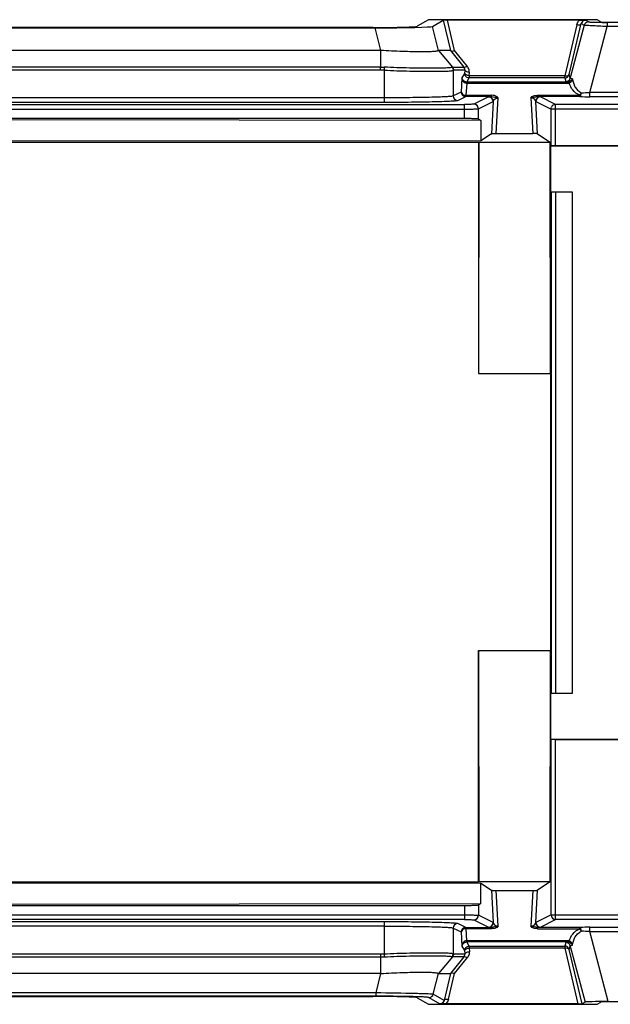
# Model space of a CAD drawing. Header units: millimetres. Extents: x 0 to 594, y 0 to 420.
# Tile 13 of 49: x 315 to 347, y 68 to 121. Entities that reach past the tile are written whole.
import ezdxf

# ---------------------------------------------------------------- set-up
doc = ezdxf.new("R2010")
doc.units = ezdxf.units.MM
doc.header["$LTSCALE"] = 32.67
doc.layers.get('0').update_dxf_attribs({"linetype": 'CONTINUOUS'})

msp = doc.modelspace()

# ---------------------------------------------------------------- linework, layer by layer
at = {"color": 7, "linetype": 'CONTINUOUS'}
for p, q in [((301.2321, 120.9393), (333.9404, 120.9393)), ((333.8309, 120.9613), (301.3416, 120.9613)), ((336.837, 121.3735), (336.227, 121.0216)), ((337.0554, 121.0177), (337.6376, 121.3536)), ((345.7504, 121.3799), (337.0623, 121.3799)), ((345.0261, 121.3599), (337.8628, 121.3599)), ((346.1735, 121.2594), (345.9757, 121.3735)), ((334.2523, 119.7129), (300.9202, 119.7129)), ((338.0281, 119.7129), (337.3872, 119.7129)), ((338.9144, 118.0054), (339.0484, 118.2274)), ((344.3539, 118.0049), (338.9144, 118.0054)), ((283.4993, 116.047), (338.7979, 116.047)), ((339.6848, 115.9302), (284.0482, 115.998)), ((339.5468, 116.0221), (339.6848, 115.9302)), ((339.6848, 115.9302), (339.6848, 114.8323)), ((340.2496, 115.2086), (339.6848, 114.8323)), ((340.5092, 115.221), (342.4894, 115.221)), ((342.7489, 115.2086), (343.4246, 114.7584)), ((284.0307, 114.747), (339.5567, 114.747)), ((339.6848, 114.8323), (284.0482, 114.7645)), ((339.5567, 114.747), (339.5739, 114.7584)), ((339.5739, 114.7584), (339.5567, 102.247)), ((339.5567, 114.747), (339.5567, 102.247)), ((339.5739, 114.7584), (343.4246, 114.7584)), ((343.4418, 102.247), (343.4246, 114.7584)), ((343.4668, 114.5439), (343.4766, 114.5472)), ((363.389, 114.547), (343.4668, 114.5439)), ((343.4668, 112.0495), (343.4668, 114.5453)), ((363.3933, 114.551), (343.7262, 114.5511)), ((344.6418, 112.0497), (343.4668, 112.0495)), ((343.4668, 112.0493), (343.4766, 112.0484)), ((344.6346, 112.0426), (343.7262, 112.0426)), ((344.6418, 112.0498), (344.6346, 112.0426)), ((344.6346, 84.9513), (344.6346, 112.0426)), ((344.6418, 84.9444), (344.6418, 112.0497)), ((339.5567, 102.247), (343.4418, 102.247)), ((343.4418, 102.247), (343.4418, 87.247)), ((339.5567, 87.247), (343.4418, 87.247)), ((339.5567, 87.247), (339.5739, 74.7355)), ((339.5567, 74.747), (339.5567, 87.247)), ((343.4246, 74.7355), (343.4418, 87.247)), ((343.4766, 84.9464), (343.4668, 84.9455)), ((343.4668, 84.9444), (344.6418, 84.9444)), ((343.4668, 82.4478), (343.4668, 84.9444)), ((343.7262, 84.9513), (344.6346, 84.9513)), ((344.6418, 84.9442), (344.6346, 84.9513)), ((343.4668, 82.45), (363.389, 82.447)), ((343.7262, 82.4429), (363.3933, 82.443)), ((284.0307, 74.747), (339.5567, 74.747)), ((284.0482, 74.7294), (339.6848, 74.6616)), ((339.5739, 74.7355), (339.5567, 74.747)), ((343.4246, 74.7355), (339.5739, 74.7355)), ((339.6848, 74.6616), (340.2496, 74.2853)), ((339.6848, 73.5637), (339.6848, 74.6616)), ((343.4246, 74.7355), (342.7489, 74.2853)), ((340.5092, 74.2729), (342.4894, 74.2729)), ((284.0482, 73.4959), (339.6848, 73.5637)), ((339.6848, 73.5637), (339.5468, 73.4718)), ((338.7979, 73.447), (283.4993, 73.447)), ((344.3539, 71.489), (338.9144, 71.4885)), ((339.0484, 71.2665), (338.9144, 71.4885)), ((338.1367, 70.6773), (337.3872, 69.781)), ((334.2523, 69.781), (300.9202, 69.781)), ((337.3872, 69.781), (338.0281, 69.781)), ((301.3416, 68.5327), (333.8309, 68.5327)), ((336.227, 68.4723), (336.837, 68.1204)), ((345.3217, 68.2335), (345.1602, 68.1403)), ((345.9757, 68.1204), (346.1735, 68.2345)), ((346.576, 68.264), (373.7147, 68.264)), ((337.0623, 68.114), (345.7504, 68.114)), ((344.9349, 68.134), (337.7717, 68.134))]:
    msp.add_line(p, q, dxfattribs=at)
at = {"color": 9, "linetype": 'CONTINUOUS'}
for p, q in [((333.9404, 120.9393), (334.2523, 119.7129)), ((337.3872, 119.7129), (337.0554, 121.0177)), ((337.6376, 121.3536), (338.0281, 119.7129)), ((338.2566, 119.706), (337.8628, 121.3599)), ((344.8743, 121.1054), (344.2187, 118.3514)), ((344.4599, 118.4117), (345.1155, 121.1657)), ((345.2728, 121.0749), (344.5214, 118.2257)), ((345.1155, 121.1657), (345.2728, 121.0749)), ((345.5139, 121.2602), (345.3473, 121.3563)), ((345.5773, 117.443), (346.5174, 121.0076)), ((346.5174, 121.2357), (346.5174, 121.0076)), ((375.2093, 121.2357), (346.5174, 121.2357)), ((375.2093, 121.0076), (346.5174, 121.0076)), ((334.2523, 119.7129), (334.2523, 118.8166)), ((337.3872, 119.7129), (338.1367, 118.8166)), ((338.0375, 119.7047), (338.7553, 118.8166)), ((338.9467, 118.8521), (338.2566, 119.706)), ((334.2523, 118.8166), (300.9202, 118.8166)), ((334.4497, 118.8114), (334.4402, 118.6503)), ((338.1367, 118.8166), (338.7553, 118.8166)), ((334.2522, 118.6561), (300.9201, 118.6561)), ((334.4402, 118.6503), (334.4402, 116.9031)), ((338.1851, 118.6503), (338.1851, 117.2523)), ((338.8042, 118.6561), (338.1949, 118.6561)), ((338.7987, 118.4764), (338.656, 118.2381)), ((338.8042, 118.6561), (338.7987, 118.4764)), ((339.0484, 118.3514), (339.0538, 118.5311)), ((339.0484, 118.3514), (339.0484, 118.2274)), ((344.2187, 118.3514), (339.0484, 118.3514)), ((344.2187, 118.2274), (344.2187, 118.3514)), ((344.5214, 118.2257), (344.4599, 118.4117)), ((338.656, 118.2381), (338.6156, 117.4674)), ((338.9151, 117.9326), (338.8652, 117.2906)), ((344.3539, 117.9326), (338.9151, 117.9326)), ((344.2187, 118.2274), (339.0484, 118.2274)), ((344.2187, 118.2274), (344.2802, 118.0414)), ((344.3539, 118.0049), (344.3539, 117.9326)), ((338.6156, 117.4674), (338.1851, 117.2523)), ((338.4347, 117.0024), (338.8652, 117.2175)), ((338.8652, 117.2906), (338.8652, 117.2175)), ((338.8652, 117.2906), (340.2605, 117.2906)), ((340.2605, 117.2175), (338.8652, 117.2175)), ((340.0914, 117.2044), (339.2971, 116.8075)), ((340.2605, 117.2175), (340.2605, 117.2906)), ((342.7381, 117.2175), (342.7381, 117.2906)), ((342.7381, 117.2906), (345.0285, 117.2906)), ((345.0285, 117.2175), (342.7381, 117.2175)), ((343.7262, 116.7951), (342.9071, 117.2044)), ((345.0285, 117.2175), (345.0285, 117.2906)), ((345.5773, 117.2149), (345.5773, 117.443)), ((375.7638, 117.443), (345.5773, 117.443)), ((375.7638, 117.2149), (345.5773, 117.2149)), ((283.0778, 116.7951), (338.798, 116.7951)), ((334.4402, 117.153), (300.7323, 117.153)), ((334.4403, 116.9031), (300.7323, 116.9031)), ((338.7978, 116.047), (338.7979, 116.7951)), ((339.5468, 116.5576), (340.3411, 116.9544)), ((340.3411, 116.9544), (340.2496, 115.2086)), ((340.5092, 115.221), (340.6102, 117.1495)), ((342.3883, 117.1495), (342.4894, 115.221)), ((342.7489, 115.2086), (342.6574, 116.9544)), ((342.6574, 116.9544), (343.4766, 116.5452)), ((343.7262, 114.5511), (343.7262, 116.7951)), ((375.0626, 116.7951), (343.7262, 116.7951)), ((282.8278, 116.5452), (338.7978, 116.5452)), ((339.5468, 116.0221), (339.5468, 116.5576)), ((343.4766, 114.5466), (343.4766, 116.5452)), ((375.0625, 116.5452), (343.4766, 116.5452)), ((343.4766, 112.0484), (343.4766, 84.9464)), ((343.7262, 112.0426), (343.7262, 84.9513)), ((343.4766, 72.9487), (343.4766, 82.4473)), ((343.7262, 72.6988), (343.7262, 82.4429)), ((340.2496, 74.2853), (340.3411, 72.5395)), ((340.6102, 72.3444), (340.5092, 74.2729)), ((342.4894, 74.2729), (342.3883, 72.3444)), ((342.6574, 72.5395), (342.7489, 74.2853)), ((338.7979, 73.447), (338.7978, 72.6988)), ((339.5468, 73.4718), (339.5468, 72.9363)), ((282.8278, 72.9487), (338.7978, 72.9487)), ((338.7979, 72.6988), (283.0778, 72.6988)), ((300.7322, 72.5908), (334.4403, 72.5908)), ((334.4403, 72.5908), (334.4402, 70.8436)), ((338.8652, 72.2765), (338.4347, 72.4915)), ((339.2971, 72.6864), (340.0914, 72.2895)), ((340.3411, 72.5395), (339.5468, 72.9363)), ((343.4766, 72.9487), (342.6574, 72.5395)), ((342.9071, 72.2895), (343.7262, 72.6988)), ((343.4766, 72.9487), (373.8645, 72.9487)), ((373.8645, 72.6988), (343.7262, 72.6988)), ((334.4402, 72.3409), (300.7323, 72.3409)), ((338.1851, 72.2416), (338.6156, 72.0265)), ((338.1851, 72.2416), (338.1851, 70.8436)), ((338.6156, 72.0265), (338.656, 71.2558)), ((338.8652, 72.2765), (340.2605, 72.2765)), ((338.8652, 72.2765), (338.8652, 72.2033)), ((340.2605, 72.2033), (338.8652, 72.2033)), ((338.8652, 72.2033), (338.8989, 71.561)), ((340.2605, 72.2765), (340.2605, 72.2033)), ((345.0285, 72.2765), (342.7381, 72.2765)), ((342.7381, 72.2033), (342.7381, 72.2765)), ((342.7381, 72.2033), (345.0285, 72.2033)), ((345.0285, 72.2033), (345.0285, 72.2765)), ((345.5773, 72.279), (374.5215, 72.279)), ((345.5773, 72.0509), (345.5773, 72.279)), ((345.5773, 72.0509), (374.5215, 72.0509)), ((346.576, 68.264), (345.5773, 72.0509)), ((338.8989, 71.561), (344.3539, 71.5613)), ((344.2802, 71.4525), (344.2187, 71.2665)), ((344.3539, 71.489), (344.3539, 71.5613)), ((338.656, 71.2558), (338.7987, 71.0175)), ((338.7987, 71.0175), (338.8042, 70.8378)), ((339.0484, 71.2665), (344.2187, 71.2665)), ((339.0484, 71.2665), (339.0484, 71.1425)), ((344.2187, 71.1425), (339.0484, 71.1425)), ((339.0484, 71.1425), (339.0538, 70.9628)), ((344.2187, 71.2665), (344.2187, 71.1425)), ((344.2187, 71.1425), (344.9349, 68.134)), ((344.4599, 71.0822), (344.5214, 71.2682)), ((345.1602, 68.1403), (344.4599, 71.0822)), ((344.5214, 71.2682), (345.3217, 68.2335)), ((300.9202, 70.6773), (334.2522, 70.6773)), ((300.9203, 70.8378), (334.2523, 70.8378)), ((334.2521, 70.7439), (334.2523, 69.781)), ((334.4402, 70.8436), (334.4497, 70.6825)), ((338.7553, 70.6773), (338.0375, 69.7892)), ((338.7553, 70.6773), (338.1367, 70.6773)), ((338.1949, 70.8378), (338.8042, 70.8378)), ((338.2566, 69.7879), (338.9467, 70.6418)), ((334.2523, 69.781), (333.9863, 68.735)), ((337.1028, 68.6625), (337.3872, 69.781)), ((338.0281, 69.781), (337.6823, 68.3282)), ((337.9234, 68.3885), (338.2566, 69.7879)), ((333.9863, 68.735), (301.1862, 68.735)), ((333.9863, 68.735), (333.9863, 68.5498)), ((333.9863, 68.5498), (301.1862, 68.5498)), ((336.8617, 68.4773), (337.4504, 68.1376)), ((337.6823, 68.3282), (337.1028, 68.6625))]:
    msp.add_line(p, q, dxfattribs=at)
for centre, radius, start, end in [((345.5143, 121.0101), 0.2501, 90.08238, 164.96793), ((270.0498, 118.7633), 64.2025, 359.904355, 0.047589), ((337.9432, 118.6552), 0.2519, 20.17778, 39.83434), ((334.2443, 115.3363), 3.3198, 86.6165, 89.86362), ((344.2183, 118.4778), 0.2505, 270.1009, 344.69071), ((344.2798, 118.2919), 0.2505, 270.09975, 344.69187), ((338.4352, 117.2525), 0.2501, 180.04493, 269.89273), ((338.8657, 117.4676), 0.2501, 180.04752, 269.88916), ((340.091, 116.9542), 0.2501, 0.04751, 89.89466), ((342.9075, 116.9543), 0.2501, 90.10423, 179.95493), ((344.2706, 144.3291), 26.9178, 271.79669, 272.78246), ((339.2967, 116.5574), 0.2501, 0.04833, 89.89418), ((343.7267, 116.5451), 0.25, 90.09691, 153.49127), ((338.4352, 72.2414), 0.2501, 90.10867, 179.95499), ((339.2967, 72.9365), 0.2501, 270.10544, 359.95186), ((340.091, 72.5397), 0.2501, 270.10368, 359.95493), ((342.9076, 72.5397), 0.2501, 180.04751, 269.89355), ((343.7267, 72.949), 0.2501, 180.04754, 269.89353), ((338.8657, 72.0263), 0.2501, 90.11113, 179.95248), ((344.2692, 45.0975), 26.9851, 87.2215, 88.20476), ((344.2798, 71.202), 0.2505, 15.30929, 89.89854), ((344.2183, 71.0161), 0.2504, 15.30225, 89.90558), ((346.9882, 70.7775), 12.7361, 179.72851, 180.15108), ((334.244, 74.1663), 3.3285, 270.14273, 273.37931), ((328.802, -247.3219), 316.0993, 88.668604, 89.060263), ((336.8613, 68.7274), 0.2501, 270.0823, 344.96802)]:
    msp.add_arc(centre, radius, start, end, dxfattribs=at)
at = {"color": 7, "linetype": 'CONTINUOUS'}
for centre, radius, start, end in [((345.573, 174.5684), 57.3536, 269.45603, 270.004258), ((345.5362, 20.1281), 52.1508, 90.36239, 90.55783), ((345.5735, 13.9998), 58.2792, 89.996289, 90.360928)]:
    msp.add_arc(centre, radius, start, end, dxfattribs=at)
for centre, major_axis, ratio, start_param, end_param in [((333.649, 121.0295), (2.5807, -0.0048), 0.0263814, -1.5002112, -0.0454927), ((333.704, 121.028), (3.3549, -0.0063), 0.0263814, -1.5002112, -0.0454928), ((337.8944, 121.3523), (0.2572, -0.0009), 0.0296149, 1.6940152, 3.0907444), ((346.6907, 121.26), (0.5177, 0.0001), 0.0252902, -3.0978088, -1.5775867), ((333.649, 68.4644), (2.5807, 0.0048), 0.0263814, 0.0454927, 1.5002112), ((346.6134, 68.2311), (1.293, -0.001), 0.0254602, 1.5997584, 3.0975723), ((346.6907, 68.2339), (0.5177, -0.0001), 0.0252902, 1.5775867, 3.0978088), ((344.9033, 68.1416), (0.2572, -0.0009), 0.0296149, -1.4475774, -0.0508482)]:
    msp.add_ellipse(centre, major_axis=major_axis, ratio=ratio, start_param=start_param, end_param=end_param, dxfattribs=at)
for points, knots in [([(337.0623, 121.3799), (337.0326, 121.3799), (336.979, 121.3792), (336.909, 121.3795), (336.8649, 121.3749), (336.8421, 121.3765), (336.837, 121.3735)], [0, 0, 0, 0, 0.3943904, 0.7166798, 0.9211946, 1, 1, 1, 1]), ([(345.0261, 121.3599), (345.0559, 121.3599), (345.1629, 121.3596), (345.27, 121.3583), (345.3473, 121.3563)], [0, 0, 0, 0, 0.2778637, 1, 1, 1, 1]), ([(345.9757, 121.3735), (345.9705, 121.3765), (345.9478, 121.3749), (345.9036, 121.3795), (345.8337, 121.3792), (345.78, 121.3799), (345.7504, 121.3799)], [0, 0, 0, 0, 0.0787855, 0.2834619, 0.6057375, 1, 1, 1, 1]), ([(337.3872, 119.7129), (337.3818, 119.7047), (337.3546, 119.6923), (337.269, 119.671), (337.0896, 119.6542), (336.8007, 119.6415), (336.4139, 119.6384), (335.9459, 119.6435), (335.2157, 119.6636), (334.6443, 119.6906), (334.2523, 119.7129)], [0, 0, 0, 0, 0.0093616, 0.0264296, 0.085834, 0.1789386, 0.3033403, 0.4543335, 0.6254758, 1, 1, 1, 1]), ([(338.0281, 119.7129), (338.029, 119.7129), (338.0334, 119.7094), (338.0364, 119.7056), (338.0392, 119.7024)], [0, 0, 0, 0, 0.1608608, 1, 1, 1, 1]), ([(338.0375, 119.7047), (338.0585, 119.6831), (338.1429, 119.6709), (338.2143, 119.6902), (338.2566, 119.706)], [0, 0, 0, 0, 0.4009748, 1, 1, 1, 1]), ([(338.7978, 116.5452), (338.8905, 116.5452), (339.0623, 116.5467), (339.2903, 116.5453), (339.4454, 116.5564), (339.5254, 116.5501), (339.5468, 116.5576)], [0, 0, 0, 0, 0.3709888, 0.6891518, 0.9092192, 1, 1, 1, 1]), ([(338.7979, 116.047), (338.8905, 116.047), (339.0626, 116.0457), (339.266, 116.042), (339.4001, 116.0363), (339.4713, 116.0333), (339.5166, 116.0273), (339.5408, 116.0261), (339.5468, 116.0221)], [0, 0, 0, 0, 0.3706842, 0.6885506, 0.8130451, 0.9085463, 0.9714425, 1, 1, 1, 1]), ([(340.2496, 115.2086), (340.2552, 115.2124), (340.2794, 115.2127), (340.3273, 115.2184), (340.4081, 115.2198), (340.4719, 115.221), (340.5092, 115.221)], [0, 0, 0, 0, 0.0771587, 0.2617045, 0.5703947, 1, 1, 1, 1]), ([(342.7489, 115.2086), (342.7434, 115.2124), (342.7191, 115.2127), (342.6712, 115.2184), (342.5904, 115.2198), (342.5266, 115.221), (342.4894, 115.221)], [0, 0, 0, 0, 0.0771587, 0.2617045, 0.5703948, 1, 1, 1, 1]), ([(343.7262, 114.5513), (343.6688, 114.5513), (343.5927, 114.553), (343.5103, 114.5477), (343.4837, 114.5496), (343.4766, 114.5472)], [0, 0, 0, 0, 0.6891965, 0.9091055, 1, 1, 1, 1]), ([(343.7262, 112.0426), (343.6689, 112.0426), (343.5927, 112.0409), (343.5104, 112.0462), (343.4838, 112.0443), (343.4766, 112.0467)], [0, 0, 0, 0, 0.6890223, 0.9089302, 1, 1, 1, 1]), ([(343.4766, 84.9472), (343.4838, 84.9496), (343.5104, 84.9477), (343.5927, 84.953), (343.6689, 84.9513), (343.7262, 84.9513)], [0, 0, 0, 0, 0.0911485, 0.311107, 1, 1, 1, 1]), ([(343.4668, 82.4485), (343.4683, 82.448), (343.4718, 82.449), (343.475, 82.4479), (343.4766, 82.4473)], [0, 0, 0, 0, 0.4937085, 1, 1, 1, 1]), ([(343.7262, 82.4426), (343.6688, 82.4426), (343.5927, 82.4409), (343.5104, 82.4462), (343.4838, 82.4443), (343.4766, 82.4467)], [0, 0, 0, 0, 0.6890155, 0.9089161, 1, 1, 1, 1]), ([(340.2496, 74.2853), (340.2552, 74.2815), (340.2794, 74.2812), (340.3273, 74.2755), (340.4081, 74.2741), (340.4719, 74.2729), (340.5092, 74.2729)], [0, 0, 0, 0, 0.0771587, 0.2617045, 0.5703948, 1, 1, 1, 1]), ([(342.4894, 74.2729), (342.5266, 74.2729), (342.5904, 74.2741), (342.6712, 74.2755), (342.7191, 74.2812), (342.7434, 74.2815), (342.7489, 74.2853)], [0, 0, 0, 0, 0.4296047, 0.7382953, 0.9228413, 1, 1, 1, 1]), ([(339.5468, 73.4718), (339.5408, 73.4678), (339.5166, 73.4666), (339.4713, 73.4606), (339.4001, 73.4576), (339.266, 73.4519), (339.0626, 73.4482), (338.8905, 73.447), (338.7979, 73.447)], [0, 0, 0, 0, 0.0285627, 0.0914672, 0.1869713, 0.3114642, 0.6293238, 1, 1, 1, 1]), ([(338.7978, 72.9487), (338.8905, 72.9487), (339.0623, 72.9472), (339.2903, 72.9486), (339.4454, 72.9375), (339.5254, 72.9438), (339.5468, 72.9363)], [0, 0, 0, 0, 0.3709898, 0.6891525, 0.9092189, 1, 1, 1, 1]), ([(338.1256, 70.6825), (338.1276, 70.6814), (338.1304, 70.6785), (338.135, 70.6766), (338.1367, 70.6773)], [0, 0, 0, 0, 0.5481767, 1, 1, 1, 1]), ([(334.2523, 69.781), (334.6444, 69.8033), (335.2162, 69.8302), (335.9465, 69.8504), (336.4146, 69.856), (336.8005, 69.8521), (337.0643, 69.8413), (337.2229, 69.8263), (337.3032, 69.8146), (337.3542, 69.8013), (337.3823, 69.7895), (337.3872, 69.781)], [0, 0, 0, 0, 0.374686, 0.5458879, 0.6968057, 0.8211166, 0.9141757, 0.9481405, 0.9735819, 0.9906435, 1, 1, 1, 1]), ([(338.0281, 69.781), (338.029, 69.781), (338.0334, 69.7845), (338.0364, 69.7883), (338.0392, 69.7915)], [0, 0, 0, 0, 0.1609285, 1, 1, 1, 1]), ([(338.0375, 69.7892), (338.0585, 69.8108), (338.1429, 69.823), (338.2143, 69.8037), (338.2566, 69.7879)], [0, 0, 0, 0, 0.400957, 1, 1, 1, 1]), ([(336.837, 68.1204), (336.8421, 68.1174), (336.8648, 68.119), (336.909, 68.1144), (336.9789, 68.1147), (337.0326, 68.114), (337.0623, 68.114)], [0, 0, 0, 0, 0.0786484, 0.2830957, 0.605287, 1, 1, 1, 1]), ([(337.7717, 68.134), (337.7419, 68.134), (337.6348, 68.1343), (337.5277, 68.1356), (337.4504, 68.1376)], [0, 0, 0, 0, 0.2778592, 1, 1, 1, 1]), ([(345.7504, 68.114), (345.7801, 68.114), (345.8338, 68.1147), (345.9037, 68.1144), (345.9478, 68.119), (345.9705, 68.1174), (345.9757, 68.1204)], [0, 0, 0, 0, 0.394901, 0.7171511, 0.9213353, 1, 1, 1, 1])]:
    msp.add_open_spline(points, degree=3, knots=knots, dxfattribs=at)
at = {"color": 9, "linetype": 'CONTINUOUS'}
for points, knots in [([(344.8743, 121.1054), (344.8921, 121.1772), (344.9374, 121.271), (345.0068, 121.3429), (345.0261, 121.3599)], [0, 0, 0, 0, 0.7414895, 1, 1, 1, 1]), ([(344.8743, 121.1054), (344.926, 121.0962), (345.011, 121.0891), (345.1037, 121.1336), (345.1155, 121.1657)], [0, 0, 0, 0, 0.6056992, 1, 1, 1, 1]), ([(345.3473, 121.3563), (345.2881, 121.3563), (345.1771, 121.3122), (345.125, 121.2117), (345.1155, 121.1657)], [0, 0, 0, 0, 0.5582161, 1, 1, 1, 1]), ([(346.5174, 121.0076), (346.364, 121.0145), (346.0787, 121.0309), (345.7009, 121.047), (345.4402, 121.0681), (345.3098, 121.0681), (345.2728, 121.0749)], [0, 0, 0, 0, 0.3695055, 0.6880635, 0.9094091, 1, 1, 1, 1]), ([(345.5139, 121.2602), (345.523, 121.2567), (345.5539, 121.2545), (345.6576, 121.2459), (345.8599, 121.242), (346.1638, 121.2364), (346.394, 121.2358), (346.5174, 121.2357)], [0, 0, 0, 0, 0.0290512, 0.0909526, 0.312578, 0.6314309, 1, 1, 1, 1]), ([(338.1256, 118.8114), (338.1152, 118.803), (338.0786, 118.7922), (337.9668, 118.7734), (337.7474, 118.7633), (337.401, 118.7552), (336.9481, 118.7526), (336.4063, 118.7565), (335.5631, 118.768), (334.903, 118.7892), (334.4497, 118.8114)], [0, 0, 0, 0, 0.0109194, 0.0299454, 0.0932233, 0.1886427, 0.3129265, 0.4619719, 0.6302007, 1, 1, 1, 1]), ([(338.1367, 118.8166), (338.1348, 118.8168), (338.1306, 118.8155), (338.1274, 118.8128), (338.1256, 118.8114)], [0, 0, 0, 0, 0.4516764, 1, 1, 1, 1]), ([(338.9467, 118.8521), (338.9108, 118.8303), (338.8533, 118.7998), (338.7733, 118.7987), (338.7553, 118.8166)], [0, 0, 0, 0, 0.6228055, 1, 1, 1, 1]), ([(338.7553, 118.8166), (338.7646, 118.8047), (338.7951, 118.7566), (338.8067, 118.6975), (338.8042, 118.6561)], [0, 0, 0, 0, 0.2672906, 1, 1, 1, 1]), ([(339.0538, 118.5311), (339.0555, 118.6158), (339.029, 118.7339), (338.9654, 118.8293), (338.9467, 118.8521)], [0, 0, 0, 0, 0.7422734, 1, 1, 1, 1]), ([(334.4402, 118.6503), (334.903, 118.6265), (335.5769, 118.6025), (336.4376, 118.5907), (336.9906, 118.5874), (337.452, 118.5898), (337.7716, 118.5959), (337.9687, 118.6068), (338.0709, 118.6166), (338.1391, 118.6295), (338.1758, 118.6412), (338.1851, 118.6503)], [0, 0, 0, 0, 0.3705111, 0.5390377, 0.6882397, 0.8127011, 0.9079798, 0.9436121, 0.9708326, 0.9895394, 1, 1, 1, 1]), ([(338.1851, 118.6503), (338.1865, 118.6519), (338.1894, 118.6547), (338.1932, 118.656), (338.1949, 118.6561)], [0, 0, 0, 0, 0.5564513, 1, 1, 1, 1]), ([(339.0484, 118.3514), (338.9894, 118.3527), (338.8947, 118.3654), (338.8022, 118.438), (338.7987, 118.4764)], [0, 0, 0, 0, 0.604502, 1, 1, 1, 1]), ([(339.0298, 118.2281), (338.9693, 118.2329), (338.8476, 118.2902), (338.799, 118.4158), (338.7987, 118.4764)], [0, 0, 0, 0, 0.5004487, 1, 1, 1, 1]), ([(339.0538, 118.5311), (338.9949, 118.5324), (338.9001, 118.5451), (338.8076, 118.6177), (338.8042, 118.6561)], [0, 0, 0, 0, 0.6042973, 1, 1, 1, 1]), ([(344.2866, 118.3442), (344.3073, 118.3435), (344.3681, 118.3453), (344.4451, 118.3715), (344.4599, 118.4117)], [0, 0, 0, 0, 0.3261555, 1, 1, 1, 1]), ([(338.9144, 118.0054), (338.8468, 118.0054), (338.7163, 118.056), (338.6588, 118.1811), (338.656, 118.2381)], [0, 0, 0, 0, 0.542063, 1, 1, 1, 1]), ([(338.8989, 117.9329), (338.8296, 117.9373), (338.695, 118.0245), (338.6565, 118.1682), (338.656, 118.2381)], [0, 0, 0, 0, 0.498137, 1, 1, 1, 1]), ([(338.8989, 117.9326), (338.8993, 117.9422), (338.904, 117.9666), (338.9079, 117.992), (338.9156, 118.0052)], [0, 0, 0, 0, 0.3869337, 1, 1, 1, 1]), ([(344.3539, 118.0049), (344.3361, 118.0096), (344.311, 118.0171), (344.2832, 118.0324), (344.2802, 118.0414)], [0, 0, 0, 0, 0.6605024, 1, 1, 1, 1]), ([(344.6424, 118.172), (344.6291, 118.1543), (344.5676, 118.0821), (344.4818, 118.0256), (344.4102, 118.01)], [0, 0, 0, 0, 0.2311455, 1, 1, 1, 1]), ([(344.4102, 118.01), (344.4144, 118.0083), (344.4368, 117.9913), (344.4492, 117.9654), (344.4593, 117.9446)], [0, 0, 0, 0, 0.1606858, 1, 1, 1, 1]), ([(344.6424, 118.172), (344.628, 118.1232), (344.5898, 118.0277), (344.5054, 117.9623), (344.4593, 117.9446)], [0, 0, 0, 0, 0.507406, 1, 1, 1, 1]), ([(345.0285, 117.2906), (344.8864, 117.3578), (344.6385, 117.5412), (344.5028, 117.8131), (344.4593, 117.9446)], [0, 0, 0, 0, 0.5314941, 1, 1, 1, 1]), ([(344.6424, 118.172), (344.6125, 118.1778), (344.5722, 118.1863), (344.5239, 118.2113), (344.5214, 118.2257)], [0, 0, 0, 0, 0.6755043, 1, 1, 1, 1]), ([(344.6424, 118.172), (344.6629, 118.028), (344.7235, 117.8068), (344.9097, 117.5592), (345.0424, 117.4659), (345.1145, 117.4245)], [0, 0, 0, 0, 0.4762329, 0.7277513, 1, 1, 1, 1]), ([(338.1851, 117.2523), (338.1743, 117.2464), (338.1385, 117.2403), (338.0704, 117.2306), (337.9686, 117.222), (337.7715, 117.2086), (337.4521, 117.1945), (336.991, 117.1801), (336.4381, 117.1684), (335.5776, 117.1563), (334.9035, 117.1531), (334.4402, 117.153)], [0, 0, 0, 0, 0.0098237, 0.0283616, 0.0555731, 0.0912557, 0.1866681, 0.3112525, 0.4605694, 0.6292088, 1, 1, 1, 1]), ([(338.6156, 117.4674), (338.6181, 117.4193), (338.6933, 117.3186), (338.8047, 117.2922), (338.8652, 117.2906)], [0, 0, 0, 0, 0.4431783, 1, 1, 1, 1]), ([(340.0914, 117.2044), (340.1063, 117.2108), (340.1648, 117.2108), (340.2201, 117.2161), (340.2605, 117.2175)], [0, 0, 0, 0, 0.2862906, 1, 1, 1, 1]), ([(340.6102, 117.1495), (340.5971, 117.1745), (340.546, 117.2375), (340.4149, 117.2776), (340.3135, 117.2881), (340.2605, 117.2906)], [0, 0, 0, 0, 0.2152539, 0.594389, 1, 1, 1, 1]), ([(340.2605, 117.2175), (340.3194, 117.218), (340.4392, 117.2037), (340.5515, 117.1627), (340.6102, 117.1495)], [0, 0, 0, 0, 0.4946078, 1, 1, 1, 1]), ([(342.3883, 117.1495), (342.4076, 117.2057), (342.5439, 117.2763), (342.668, 117.2865), (342.7381, 117.2906)], [0, 0, 0, 0, 0.458184, 1, 1, 1, 1]), ([(342.3883, 117.1495), (342.4183, 117.1504), (342.4758, 117.1729), (342.5892, 117.2073), (342.6791, 117.218), (342.7381, 117.2175)], [0, 0, 0, 0, 0.2522188, 0.505255, 1, 1, 1, 1]), ([(342.9071, 117.2044), (342.8922, 117.2106), (342.8339, 117.2111), (342.7784, 117.2161), (342.7381, 117.2175)], [0, 0, 0, 0, 0.286158, 1, 1, 1, 1]), ([(345.0285, 117.2175), (345.0558, 117.2194), (345.1025, 117.3048), (345.1111, 117.3747), (345.1145, 117.4245)], [0, 0, 0, 0, 0.3546889, 1, 1, 1, 1]), ([(338.4347, 117.0024), (338.4227, 116.9968), (338.3848, 116.9904), (338.2651, 116.9747), (338.0293, 116.961), (337.6532, 116.9442), (337.1609, 116.9303), (336.5713, 116.9185), (335.6534, 116.9064), (334.9344, 116.9032), (334.4403, 116.9031)], [0, 0, 0, 0, 0.0099269, 0.0283549, 0.0911012, 0.1865742, 0.3111683, 0.4605073, 0.6291704, 1, 1, 1, 1]), ([(339.2971, 116.8075), (339.2829, 116.8022), (339.2296, 116.8038), (339.1262, 116.7965), (338.9743, 116.7961), (338.8598, 116.7951), (338.798, 116.7951)], [0, 0, 0, 0, 0.0910155, 0.3110331, 0.6290713, 1, 1, 1, 1]), ([(340.3411, 116.9544), (340.3471, 116.9961), (340.412, 117.1053), (340.5354, 117.1442), (340.6102, 117.1495)], [0, 0, 0, 0, 0.3595854, 1, 1, 1, 1]), ([(342.6574, 116.9544), (342.6514, 116.9961), (342.5864, 117.105), (342.4632, 117.1448), (342.3883, 117.1495)], [0, 0, 0, 0, 0.3595966, 1, 1, 1, 1]), ([(334.4403, 72.5908), (334.9344, 72.5908), (335.6534, 72.5875), (336.5713, 72.5754), (337.1609, 72.5636), (337.6532, 72.5497), (338.0293, 72.5329), (338.2651, 72.5192), (338.3848, 72.5035), (338.4227, 72.4971), (338.4347, 72.4915)], [0, 0, 0, 0, 0.3708301, 0.5394935, 0.6888327, 0.8134269, 0.9088997, 0.9716457, 0.9900734, 1, 1, 1, 1]), ([(338.7979, 72.6988), (338.8596, 72.6988), (338.9742, 72.6978), (339.1262, 72.6974), (339.2296, 72.6901), (339.2829, 72.6917), (339.2971, 72.6864)], [0, 0, 0, 0, 0.3709022, 0.6889389, 0.9089711, 1, 1, 1, 1]), ([(340.3411, 72.5395), (340.3471, 72.4978), (340.4121, 72.3889), (340.5353, 72.3491), (340.6102, 72.3444)], [0, 0, 0, 0, 0.3595968, 1, 1, 1, 1]), ([(342.3883, 72.3444), (342.4632, 72.3494), (342.5865, 72.3887), (342.6514, 72.4978), (342.6574, 72.5395)], [0, 0, 0, 0, 0.6403983, 1, 1, 1, 1]), ([(334.4402, 72.3409), (334.9035, 72.3408), (335.5776, 72.3376), (336.4381, 72.3255), (336.991, 72.3138), (337.4521, 72.2994), (337.7715, 72.2853), (337.9686, 72.2719), (338.0704, 72.2633), (338.1385, 72.2536), (338.1743, 72.2475), (338.1851, 72.2416)], [0, 0, 0, 0, 0.3707914, 0.5394308, 0.6887477, 0.8133321, 0.9087445, 0.9444271, 0.9716385, 0.9901763, 1, 1, 1, 1]), ([(338.8652, 72.2033), (338.8047, 72.2017), (338.6933, 72.1753), (338.6181, 72.0746), (338.6156, 72.0265)], [0, 0, 0, 0, 0.5568217, 1, 1, 1, 1]), ([(340.0914, 72.2895), (340.1063, 72.2832), (340.1647, 72.283), (340.2201, 72.2778), (340.2605, 72.2765)], [0, 0, 0, 0, 0.2863279, 1, 1, 1, 1]), ([(340.6102, 72.3444), (340.5909, 72.2882), (340.4547, 72.2173), (340.3305, 72.2079), (340.2605, 72.2033)], [0, 0, 0, 0, 0.4583539, 1, 1, 1, 1]), ([(340.6102, 72.3444), (340.5512, 72.3326), (340.4393, 72.2897), (340.3194, 72.2759), (340.2605, 72.2765)], [0, 0, 0, 0, 0.5053483, 1, 1, 1, 1]), ([(342.7381, 72.2033), (342.6679, 72.2071), (342.5442, 72.2179), (342.4069, 72.288), (342.3883, 72.3444)], [0, 0, 0, 0, 0.5422216, 1, 1, 1, 1]), ([(342.7381, 72.2765), (342.6791, 72.2759), (342.5588, 72.2875), (342.448, 72.3369), (342.3883, 72.3444)], [0, 0, 0, 0, 0.4948051, 1, 1, 1, 1]), ([(342.7381, 72.2765), (342.7784, 72.2778), (342.8339, 72.2828), (342.8921, 72.2834), (342.9071, 72.2895)], [0, 0, 0, 0, 0.7138909, 1, 1, 1, 1]), ([(344.4593, 71.5493), (344.5037, 71.6805), (344.6386, 71.9518), (344.8855, 72.1382), (345.0285, 72.2033)], [0, 0, 0, 0, 0.4685444, 1, 1, 1, 1]), ([(344.6423, 71.322), (344.6628, 71.4659), (344.7236, 71.6871), (344.9096, 71.9347), (345.0424, 72.0281), (345.1146, 72.0694)], [0, 0, 0, 0, 0.4762216, 0.7277619, 1, 1, 1, 1]), ([(345.1146, 72.0694), (345.1111, 72.1191), (345.1025, 72.1891), (345.0558, 72.2745), (345.0285, 72.2765)], [0, 0, 0, 0, 0.6452845, 1, 1, 1, 1]), ([(345.1146, 72.0694), (345.1088, 72.0824), (345.0846, 72.1298), (345.0539, 72.1738), (345.0285, 72.2033)], [0, 0, 0, 0, 0.2671947, 1, 1, 1, 1]), ([(338.8989, 71.561), (338.8296, 71.5572), (338.6941, 71.47), (338.6565, 71.3259), (338.656, 71.2558)], [0, 0, 0, 0, 0.4976668, 1, 1, 1, 1]), ([(338.656, 71.2558), (338.6587, 71.3131), (338.7164, 71.4382), (338.847, 71.4887), (338.9144, 71.4885)], [0, 0, 0, 0, 0.4596559, 1, 1, 1, 1]), ([(338.9136, 71.4886), (338.9156, 71.4899), (338.9087, 71.4993), (338.9072, 71.5118), (338.9023, 71.5349), (338.8993, 71.5516), (338.8989, 71.5613)], [0, 0, 0, 0, 0.0957843, 0.3044715, 0.6081017, 1, 1, 1, 1]), ([(344.2802, 71.4525), (344.2832, 71.4615), (344.311, 71.4768), (344.3361, 71.4843), (344.3539, 71.489)], [0, 0, 0, 0, 0.3393767, 1, 1, 1, 1]), ([(344.4102, 71.4839), (344.4144, 71.4856), (344.4368, 71.5026), (344.4492, 71.5285), (344.4593, 71.5493)], [0, 0, 0, 0, 0.1606829, 1, 1, 1, 1]), ([(344.6423, 71.322), (344.6292, 71.3397), (344.5676, 71.4119), (344.4817, 71.4679), (344.4102, 71.4839)], [0, 0, 0, 0, 0.2313414, 1, 1, 1, 1]), ([(344.6423, 71.322), (344.6285, 71.3709), (344.5895, 71.4662), (344.5053, 71.5315), (344.4593, 71.5493)], [0, 0, 0, 0, 0.5074528, 1, 1, 1, 1]), ([(334.4402, 70.8436), (334.903, 70.8674), (335.5769, 70.8914), (336.4376, 70.9032), (336.9906, 70.9065), (337.452, 70.9041), (337.7716, 70.898), (337.9687, 70.8871), (338.0709, 70.8773), (338.1391, 70.8644), (338.1758, 70.8528), (338.1851, 70.8436)], [0, 0, 0, 0, 0.3705105, 0.5390374, 0.6882402, 0.8127018, 0.9079805, 0.9436127, 0.9708329, 0.9895393, 1, 1, 1, 1]), ([(338.7987, 71.0175), (338.799, 71.081), (338.8527, 71.213), (338.9848, 71.2663), (339.0484, 71.2665)], [0, 0, 0, 0, 0.4995707, 1, 1, 1, 1]), ([(339.0484, 71.1425), (338.9894, 71.1412), (338.8947, 71.1285), (338.8022, 71.0559), (338.7987, 71.0175)], [0, 0, 0, 0, 0.604427, 1, 1, 1, 1]), ([(338.8042, 70.8378), (338.8076, 70.8762), (338.9001, 70.9488), (338.9948, 70.9615), (339.0538, 70.9628)], [0, 0, 0, 0, 0.3952843, 1, 1, 1, 1]), ([(339.0538, 70.9628), (339.0558, 70.8781), (339.029, 70.7599), (338.9653, 70.6647), (338.9467, 70.6418)], [0, 0, 0, 0, 0.742255, 1, 1, 1, 1]), ([(344.4599, 71.0822), (344.4481, 71.1143), (344.3553, 71.1588), (344.2704, 71.1517), (344.2187, 71.1425)], [0, 0, 0, 0, 0.3943008, 1, 1, 1, 1]), ([(344.5214, 71.2682), (344.5239, 71.2826), (344.5722, 71.3076), (344.6124, 71.3161), (344.6423, 71.322)], [0, 0, 0, 0, 0.3244979, 1, 1, 1, 1]), ([(334.4497, 70.6825), (334.903, 70.7046), (335.5629, 70.7258), (336.406, 70.7374), (336.9478, 70.7414), (337.4006, 70.7386), (337.7472, 70.731), (337.9662, 70.7203), (338.0782, 70.7011), (338.1146, 70.6905), (338.1256, 70.6825)], [0, 0, 0, 0, 0.3697619, 0.537973, 0.6869899, 0.8112959, 0.9067952, 0.9699383, 0.9889415, 1, 1, 1, 1]), ([(338.1949, 70.8378), (338.1932, 70.8379), (338.1894, 70.8392), (338.1865, 70.842), (338.1851, 70.8436)], [0, 0, 0, 0, 0.4434008, 1, 1, 1, 1]), ([(338.8042, 70.8378), (338.8067, 70.7964), (338.7951, 70.7373), (338.7646, 70.6892), (338.7553, 70.6773)], [0, 0, 0, 0, 0.7327109, 1, 1, 1, 1]), ([(338.7553, 70.6773), (338.7733, 70.6952), (338.8533, 70.6941), (338.9108, 70.6636), (338.9467, 70.6418)], [0, 0, 0, 0, 0.3771947, 1, 1, 1, 1]), ([(336.8617, 68.4773), (336.8371, 68.4872), (336.7522, 68.4941), (336.5809, 68.5093), (336.3145, 68.5193), (335.9623, 68.5303), (335.5355, 68.5387), (334.8686, 68.5474), (334.3456, 68.5496), (333.9863, 68.5498)], [0, 0, 0, 0, 0.0275574, 0.0871964, 0.1805732, 0.3046637, 0.4548502, 0.6254466, 1, 1, 1, 1]), ([(337.1028, 68.6625), (337.0753, 68.6674), (336.9832, 68.6673), (336.7944, 68.6769), (336.5033, 68.6833), (336.276, 68.6891), (336.1466, 68.6921)], [0, 0, 0, 0, 0.0876187, 0.2869304, 0.5940212, 1, 1, 1, 1]), ([(337.6823, 68.3282), (337.6728, 68.2822), (337.6207, 68.1817), (337.5097, 68.1376), (337.4504, 68.1376)], [0, 0, 0, 0, 0.4418181, 1, 1, 1, 1]), ([(337.6823, 68.3282), (337.694, 68.3603), (337.7868, 68.4048), (337.8718, 68.3977), (337.9234, 68.3885)], [0, 0, 0, 0, 0.3941579, 1, 1, 1, 1]), ([(337.9234, 68.3885), (337.9057, 68.3167), (337.8604, 68.2229), (337.791, 68.151), (337.7717, 68.134)], [0, 0, 0, 0, 0.7414895, 1, 1, 1, 1])]:
    msp.add_open_spline(points, degree=3, knots=knots, dxfattribs=at)
for points in [[(334.2523, 118.8166), (334.3181, 118.817), (334.384, 118.8146), (334.4497, 118.8114)], [(338.1256, 118.8114), (338.1626, 118.7678), (338.1849, 118.7076), (338.1851, 118.6503)], [(338.1797, 118.7421), (338.1897, 118.7148), (338.1949, 118.6852), (338.1949, 118.6561)], [(344.2187, 118.3514), (344.2411, 118.3474), (344.2638, 118.3449), (344.2866, 118.3442)], [(344.4593, 117.9446), (344.4249, 117.9363), (344.3893, 117.9327), (344.3539, 117.9326)], [(344.4102, 118.01), (344.3931, 118.0061), (344.3744, 118.0022), (344.3577, 118.0075)], [(345.0286, 117.2906), (345.0508, 117.3164), (345.071, 117.3442), (345.0881, 117.3736)], [(345.0881, 117.3736), (345.0977, 117.3901), (345.1068, 117.407), (345.1145, 117.4245)], [(343.4766, 116.5452), (343.4766, 116.5834), (343.4859, 116.6225), (343.5029, 116.6567)], [(344.3539, 71.5613), (344.3893, 71.5612), (344.4249, 71.5576), (344.4593, 71.5493)], [(344.3539, 71.489), (344.3716, 71.4894), (344.3909, 71.4902), (344.4066, 71.482)], [(334.2522, 70.6773), (334.3181, 70.6769), (334.384, 70.6793), (334.4497, 70.6825)], [(338.1256, 70.6825), (338.1626, 70.7261), (338.1849, 70.7863), (338.1851, 70.8436)], [(338.1949, 70.8378), (338.1949, 70.7809), (338.1732, 70.721), (338.1367, 70.6773)]]:
    msp.add_open_spline(points, degree=3, dxfattribs=at)

doc.saveas('drawing.dxf')
